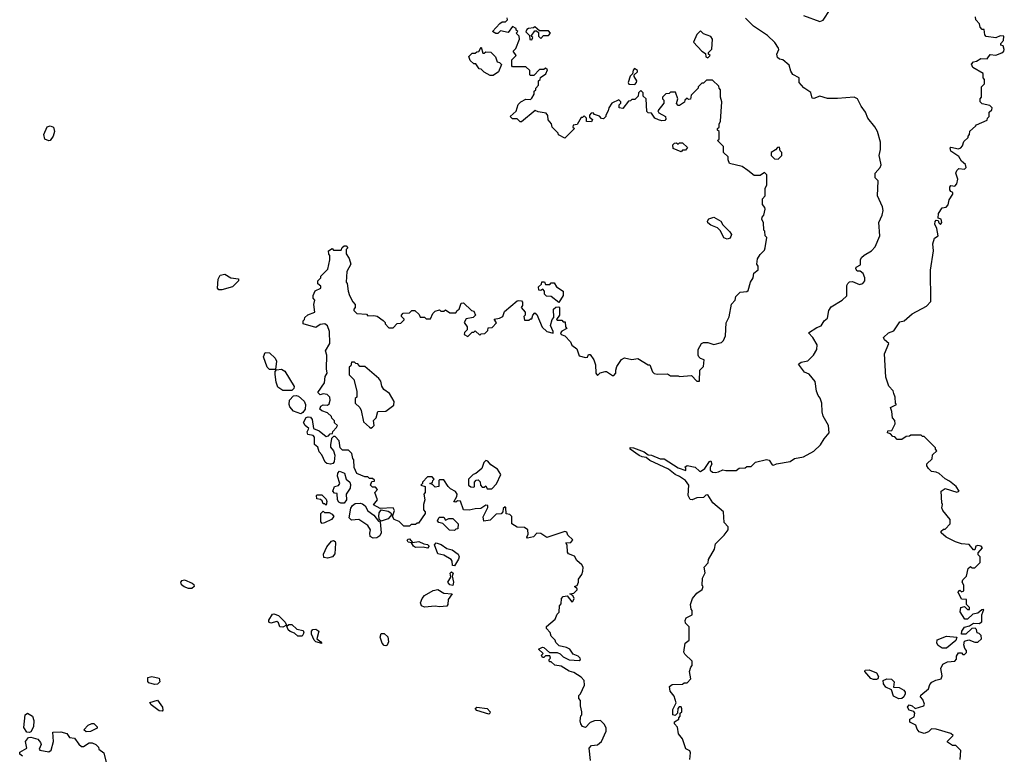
# Model space of a CAD drawing. Extents: x 2386423 to 2568864, y 578392 to 761999.
# Tile 14 of 256: x 2472780 to 2479382, y 603720 to 608645. Entities that reach past the tile are written whole.
import ezdxf

# ---------------------------------------------------------------- set-up
doc = ezdxf.new("R2010")
doc.units = 0

msp = doc.modelspace()

# ---------------------------------------------------------------- linework, layer by layer
at = {"layer": '0CON05XD'}
for points in [[(2478035, 608673.8), (2478145, 608634), (2478168.3, 608641.7), (2478215, 608712.5)], [(2476630, 606365), (2476641.7, 606331.7), (2476642.5, 606275), (2476655, 606260), (2476673, 606277), (2476705, 606287.5), (2476715, 606287.5), (2476755, 606260), (2476765, 606260), (2476777.5, 606275), (2476776.7, 606295), (2476785, 606320), (2476815, 606367.5), (2476835, 606377.5), (2476885, 606367.5), (2476925, 606372.5), (2476995, 606330), (2477005, 606330), (2477022.5, 606285), (2477035, 606272.5), (2477055, 606267.5), (2477125, 606270), (2477145, 606257.5), (2477195, 606257.5), (2477205, 606252.5), (2477285, 606260), (2477321.7, 606221.7), (2477338.3, 606221.7), (2477340, 606295), (2477365, 606320), (2477370, 606365), (2477345, 606372.5), (2477333.9, 606383.9), (2477328.8, 606395), (2477330, 606435), (2477352.5, 606475), (2477365, 606481.2), (2477395, 606481.2), (2477435, 606467.5), (2477485, 606480), (2477500, 606495), (2477512.5, 606525), (2477518.3, 606611.7), (2477537, 606653), (2477553, 606737), (2477577.5, 606765), (2477581.7, 606788.3), (2477611.7, 606818.3), (2477655, 606822.5), (2477665, 606830), (2477680, 606885), (2477697.5, 606915), (2477702.5, 606945), (2477731.7, 606968.3), (2477731.7, 606991.7), (2477722.5, 607005), (2477728.3, 607041.7), (2477745, 607070), (2477775, 607100), (2477780, 607115), (2477790, 607185), (2477780, 607195), (2477777, 607227), (2477770, 607235), (2477767.5, 607285), (2477757.5, 607305), (2477758.3, 607321.7), (2477770, 607335), (2477780, 607375), (2477777, 607387), (2477760, 607405), (2477760, 607445), (2477780, 607465), (2477780, 607515), (2477790, 607535), (2477790, 607605), (2477775, 607620), (2477745, 607600), (2477705, 607600), (2477663.3, 607633.3), (2477625, 607660), (2477540.7, 607680.7), (2477530, 607705), (2477530, 607725), (2477500, 607755), (2477500, 607795), (2477460, 607835), (2477470, 607845), (2477470, 607895), (2477460, 607905), (2477460, 607915), (2477470, 607925), (2477470, 607945), (2477480, 607965), (2477487.5, 608095), (2477480, 608125), (2477480, 608175), (2477470, 608185), (2477468.3, 608198.3), (2477425, 608240), (2477385, 608240), (2477365, 608220), (2477355, 608220), (2477330, 608195), (2477330, 608185), (2477281.7, 608138.3), (2477278.3, 608111.7), (2477265, 608110), (2477255, 608120), (2477240, 608105), (2477238.3, 608091.7), (2477205, 608070), (2477195, 608070), (2477183.6, 608083.6), (2477192.5, 608115), (2477178.3, 608158.3), (2477145, 608160), (2477135, 608150), (2477111.7, 608148.3), (2477090, 608125), (2477090, 608115), (2477100, 608105), (2477100, 608085), (2477060, 608035), (2477065, 608020), (2477110, 607995), (2477111.7, 607978.3), (2477105, 607970), (2477085, 607967.5), (2477063.3, 607973.3), (2477040, 607985), (2477017.5, 608017.5), (2476995, 608020), (2476985, 608030), (2476980, 608115), (2476961.7, 608131.7), (2476960, 608155), (2476945, 608170), (2476930, 608155), (2476928.3, 608131.7), (2476905, 608110), (2476885, 608110), (2476875, 608100), (2476861.7, 608098.3), (2476825, 608050), (2476800, 608055), (2476800, 608075), (2476810, 608085), (2476810, 608095), (2476797, 608107), (2476750, 608085), (2476730, 608055), (2476727, 608033), (2476710, 608005), (2476710, 607995), (2476695, 607980), (2476681.7, 607981.7), (2476668.3, 607998.3), (2476635, 608010), (2476625, 608020), (2476611.7, 608018.3), (2476600, 608005), (2476601.7, 607991.7), (2476620, 607975), (2476615, 607960), (2476581.7, 607961.7), (2476580, 607985), (2476565, 608000), (2476555, 607990), (2476545, 607990), (2476518.3, 607941.7), (2476491.7, 607938.3), (2476490, 607925), (2476500, 607915), (2476435, 607850), (2476393.6, 607873.6), (2476390, 607885), (2476350, 607925), (2476347, 607947), (2476323, 607973), (2476321.7, 608001.7), (2476309.3, 608019.3), (2476257, 608027), (2476237, 608037), (2476145, 607960), (2476135, 607960), (2476115, 607980), (2476085, 607980), (2476070, 607995), (2476108.3, 608031.7), (2476123, 608077), (2476140, 608095), (2476175, 608112.5), (2476205, 608110), (2476215, 608120), (2476230, 608145), (2476230, 608165), (2476240, 608175), (2476240, 608185), (2476260, 608205), (2476260, 608235), (2476270, 608245), (2476271.7, 608258.3), (2476308.3, 608281.7), (2476318.3, 608308.3), (2476305, 608320), (2476295, 608310), (2476265, 608310), (2476228.3, 608271.7), (2476205, 608270), (2476200, 608275), (2476200, 608305), (2476175, 608330), (2476085, 608330), (2476080, 608335), (2476080, 608375), (2476110, 608405), (2476090, 608435), (2476107, 608453), (2476132.5, 608515), (2476130, 608535), (2476110, 608555), (2476120, 608565), (2476110, 608575), (2476110, 608585), (2476085, 608600), (2476055, 608560), (2476005, 608570), (2475987, 608553), (2475972.5, 608552.5), (2475950, 608565), (2476000.7, 608619.3), (2476015, 608630), (2476038.3, 608631.7), (2476050, 608645), (2476048.3, 608658.3)], [(2477273.8, 603685), (2477279.3, 603729.3), (2477273, 603743), (2477246.4, 603756.4), (2477223.6, 603823.6), (2477198.3, 603858.3), (2477191.7, 603901.7), (2477170, 603925), (2477171.7, 603938.3), (2477200, 603955), (2477200, 603965), (2477210, 603975), (2477210, 603995), (2477220, 604005), (2477220, 604025), (2477215, 604037.5), (2477201.7, 604038.3), (2477193, 604027), (2477190, 603995), (2477175, 603980), (2477160, 603985), (2477159.3, 604020.7), (2477182.5, 604065), (2477168.8, 604108.8), (2477142.3, 604142.3), (2477137.5, 604175), (2477155, 604187.5), (2477225, 604190), (2477235, 604200), (2477255, 604200), (2477280, 604225), (2477272.5, 604275), (2477280, 604305), (2477290, 604315), (2477290, 604345), (2477240.7, 604390.7), (2477233.3, 604405), (2477242.5, 604465), (2477270, 604485), (2477270, 604575), (2477245, 604600), (2477243, 604617), (2477250, 604635), (2477290, 604655), (2477290, 604685), (2477283, 604693), (2477277.5, 604725), (2477292.5, 604765), (2477320.5, 604799.5), (2477356.7, 604825), (2477362.5, 604845), (2477357.5, 604855), (2477358.3, 604901.7), (2477377, 604937), (2477370, 604975), (2477397, 605003), (2477400, 605025), (2477440, 605095), (2477445, 605130), (2477505, 605190), (2477530, 605225), (2477530, 605245), (2477503, 605273), (2477500, 605345), (2477427, 605407), (2477395, 605460), (2477381.7, 605458.3), (2477365, 605442.5), (2477320.7, 605439.3), (2477290, 605425), (2477275, 605428), (2477262, 605455), (2477266, 605525), (2477244, 605555), (2477205, 605582.9), (2477175.5, 605595.5), (2477131.1, 605631.1), (2477005, 605690), (2476980, 605710), (2476955, 605714.4), (2476933.1, 605723.1), (2476873.3, 605765), (2476874.2, 605775.8), (2476896.2, 605773.8), (2476967.7, 605747.7), (2476995, 605728), (2477015.6, 605725.6), (2477075, 605700), (2477101.7, 605701.7), (2477195, 605640), (2477246.7, 605623.3), (2477247.5, 605637.5), (2477240, 605645), (2477255, 605656.7), (2477310, 605645), (2477337.5, 605617.5), (2477345, 605616.7), (2477374.2, 605635.8), (2477405, 605683.8), (2477415, 605686.7), (2477422, 605665), (2477410, 605645), (2477411.2, 605625), (2477425, 605612.5), (2477445, 605610), (2477467, 605613), (2477495, 605627.5), (2477515, 605622.5), (2477585, 605623.3), (2477605, 605637.5), (2477645, 605640), (2477655, 605650), (2477685, 605650), (2477715, 605677.5), (2477787, 605697), (2477805, 605692.5), (2477825, 605660), (2477835, 605657.5), (2477855, 605666.7), (2477947, 605683), (2477975, 605702.5), (2478035, 605713.8), (2478105, 605751.2), (2478150, 605795), (2478174.4, 605835.6), (2478208.8, 605875), (2478204, 605925), (2478167.7, 605987.7), (2478161.2, 606015), (2478160, 606075), (2478148.3, 606108.3), (2478133.3, 606125), (2478123.6, 606153.6), (2478115, 606220), (2478075, 606267.5), (2478042.3, 606282.3), (2478002.5, 606335), (2478021.2, 606348.8), (2478065, 606357.5), (2478104, 606395), (2478125.8, 606435), (2478127.5, 606465), (2478097.5, 606515), (2478070, 606545), (2478125, 606581.2), (2478155, 606592.5), (2478173.8, 606626.2), (2478196.7, 606645), (2478206.7, 606695), (2478220.5, 606719.5), (2478295.6, 606764.4), (2478325.8, 606794.2), (2478326.4, 606863.6), (2478332.7, 606877.3), (2478345, 606886.7), (2478365, 606890), (2478410.7, 606869.3), (2478433, 606877), (2478447.5, 606895), (2478446.7, 606915), (2478435, 606942.5), (2478415, 606960), (2478395, 606960), (2478387.5, 606975), (2478390, 606985), (2478417.5, 607002.5), (2478417.5, 607035), (2478425, 607050), (2478443, 607067), (2478492.5, 607095), (2478517.3, 607122.7), (2478546.7, 607195), (2478540, 607285), (2478563.3, 607335), (2478570, 607365), (2478565, 607390), (2478532.5, 607465), (2478537.5, 607565), (2478517.5, 607585), (2478516.7, 607605), (2478517.5, 607615), (2478550, 607655), (2478557, 607673), (2478547.5, 607715), (2478543.3, 607735), (2478552.5, 607775), (2478553.3, 607825), (2478532.5, 607895), (2478515, 607927.5), (2478467.5, 607985), (2478452.5, 608025), (2478423.3, 608065), (2478397.5, 608115), (2478375, 608126.2), (2478265, 608116), (2478196.1, 608116.1), (2478145, 608133.3), (2478105, 608117.5), (2478095, 608120), (2478085, 608157.5), (2478038.3, 608188.3), (2478007.5, 608225), (2478007.5, 608255), (2477965, 608277.5), (2477950.5, 608300.5), (2477939.2, 608339.2), (2477897.5, 608375), (2477875, 608379.4), (2477860.8, 608390.8), (2477856.5, 608415), (2477870.8, 608445), (2477869.2, 608455), (2477843, 608493), (2477795, 608538), (2477700.9, 608600.9), (2477647.5, 608655)], [(2479148.3, 604691.7), (2479150, 604705), (2479130, 604725), (2479128.3, 604758.3), (2479095, 604760), (2479078.3, 604798.3), (2479070, 604805), (2479085, 604820), (2479095, 604810), (2479110, 604815), (2479110, 604855), (2479100, 604875), (2479105, 604890), (2479130, 604915), (2479140, 604965), (2479155, 604980), (2479165, 604970), (2479185, 604970), (2479220, 605005), (2479220, 605045), (2479208.3, 605058.3), (2479208.3, 605071.7), (2479236.7, 605105), (2479227.5, 605115), (2479205, 605119.2), (2479192.5, 605115), (2479185, 605090), (2479175, 605090), (2479146.2, 605126.2), (2479095, 605132), (2479054.1, 605144.1), (2478992.5, 605175), (2478960, 605205), (2478960, 605215), (2478975, 605230), (2478985, 605230), (2479020, 605265), (2479020, 605295), (2478970, 605355), (2478963, 605373), (2478967.5, 605395), (2478962.5, 605405), (2478960, 605485), (2478985, 605502.5), (2479065, 605477.5), (2479080, 605485), (2479060, 605515), (2479015, 605552), (2478985, 605566.2), (2478945, 605602), (2478925, 605612), (2478895, 605616.2), (2478873.3, 605635), (2478862.5, 605655), (2478863, 605667), (2478898.3, 605701.7), (2478901.7, 605728.3), (2478930, 605755), (2478920, 605765), (2478920, 605775), (2478845, 605850), (2478835, 605850), (2478825, 605860), (2478755, 605860), (2478747, 605853), (2478725, 605850), (2478695, 605830), (2478665, 605830), (2478648.3, 605848.3), (2478635, 605850), (2478618.3, 605868.3), (2478600, 605875), (2478601.7, 605888.3), (2478628.3, 605891.7), (2478650, 605935), (2478647.7, 605957.7), (2478633.8, 605975), (2478629.3, 606019.3), (2478620, 606045), (2478660, 606065), (2478653, 606073), (2478650, 606115), (2478641.7, 606138.3), (2478637, 606157), (2478608.3, 606188.3), (2478588.3, 606248.3), (2478580, 606405), (2478607.5, 606475), (2478578.3, 606498.3), (2478573.3, 606515), (2478605, 606545.8), (2478641.7, 606558.3), (2478681.7, 606618.3), (2478710, 606625), (2478765, 606672.5), (2478860, 606725), (2478890, 606755), (2478887.5, 606965), (2478907.5, 607095), (2478903, 607143), (2478915, 607180), (2478940, 607195), (2478930, 607245), (2478916.7, 607275), (2478918.3, 607291.7), (2478925, 607300), (2478938.3, 607298.3), (2478943, 607283), (2478955, 607272.5), (2478962.5, 607285), (2478958.3, 607308.3), (2478940, 607315), (2478941.2, 607345), (2478965, 607383.3), (2478991.7, 607388.3), (2479006.1, 607403.9), (2479013, 607437), (2479037.5, 607475), (2479037, 607487), (2479023.3, 607493.3), (2479017.5, 607505), (2479017, 607523), (2479025, 607532.5), (2479051.7, 607528.3), (2479063.3, 607545), (2479070, 607575), (2479056.7, 607615), (2479063.3, 607635), (2479077, 607647), (2479115, 607642.5), (2479126.2, 607655), (2479123.3, 607675), (2479096.4, 607696.4), (2479077.3, 607727.3), (2479025, 607762.5), (2479018.8, 607785), (2479025, 607790), (2479075, 607780), (2479090, 607785), (2479101.7, 607798.3), (2479111.7, 607828.3), (2479140, 607855), (2479140, 607865), (2479150, 607875), (2479151.7, 607898.3), (2479188.3, 607931.7), (2479195, 607940), (2479268.3, 607971.7), (2479270, 607985), (2479280, 607995), (2479280, 608025), (2479298.3, 608041.7), (2479300, 608055), (2479285, 608070), (2479235, 608080), (2479220, 608095), (2479220, 608115), (2479230, 608125), (2479230, 608195), (2479250, 608215), (2479250, 608245), (2479240, 608255), (2479240, 608285), (2479172.5, 608325), (2479162.3, 608347.7), (2479175, 608363.3), (2479195, 608366.7), (2479225, 608383.8), (2479268.3, 608381.7), (2479288.3, 608411.7), (2479325, 608407.5), (2479365, 608422.5), (2479380, 608435), (2479382.5, 608445), (2479375, 608470), (2479360, 608475), (2479360, 608485), (2479377.5, 608505), (2479380, 608535), (2479355, 608537.5), (2479325, 608522.5), (2479261.7, 608531.7), (2479253, 608543), (2479248.3, 608578.3), (2479235, 608580), (2479220, 608595), (2479217, 608617), (2479192.5, 608645), (2479190, 608665)], [(2476215, 608510), (2476220, 608525), (2476210, 608535), (2476235, 608570), (2476245, 608570), (2476258.3, 608558.3), (2476260, 608535), (2476275, 608520), (2476291.7, 608538.3), (2476325, 608540), (2476340, 608555), (2476325, 608570), (2476265, 608570), (2476235, 608597.5), (2476225, 608590), (2476193, 608587), (2476180, 608580), (2476173, 608563), (2476198.3, 608538.3), (2476201.7, 608511.7), (2476215, 608510)], [(2477395, 608390), (2477410, 608405), (2477400, 608415), (2477400, 608425), (2477421.7, 608448.3), (2477426.2, 608515), (2477415, 608533.3), (2477365, 608550), (2477345, 608570), (2477320, 608545), (2477297.5, 608495), (2477353.6, 608433.6), (2477378.3, 608418.3), (2477380, 608395), (2477395, 608390)], [(2475955, 608270), (2475935, 608270), (2475895, 608292.5), (2475875, 608312.5), (2475860, 608315), (2475838.3, 608348.3), (2475825, 608350), (2475801.7, 608371.7), (2475791.7, 608398.3), (2475815, 608420), (2475835, 608420), (2475845, 608430), (2475858.3, 608431.7), (2475875, 608460), (2475885, 608420), (2475895, 608420), (2475905, 608430), (2475938.3, 608428.3), (2475970, 608395), (2475981.7, 608361.7), (2475998.3, 608358.3), (2476010, 608345), (2475990, 608295), (2475955, 608270)], [(2476905, 608210), (2476917, 608223), (2476917.5, 608235), (2476900, 608265), (2476900, 608275), (2476922.5, 608295), (2476922.5, 608305), (2476902.5, 608317.5), (2476893, 608307), (2476888.3, 608281.7), (2476873, 608267), (2476860, 608225), (2476865, 608212.5), (2476905, 608210)], [(2472975, 607832), (2472948.8, 607845), (2472940.8, 607875), (2472965, 607926.7), (2472985, 607933.8), (2473006.7, 607925), (2473012.5, 607895), (2473005, 607863.3), (2472985, 607836.2), (2472975, 607832)], [(2477215, 607760), (2477161.7, 607781.7), (2477160, 607805), (2477171.7, 607818.3), (2477185, 607820), (2477195, 607810), (2477205, 607820), (2477225, 607820), (2477258.3, 607788.3), (2477245, 607770), (2477225, 607770), (2477215, 607760)], [(2477865, 607710), (2477890, 607735), (2477890, 607755), (2477880, 607765), (2477875, 607790), (2477861.7, 607788.3), (2477848.3, 607771.7), (2477820, 607755), (2477820, 607735), (2477841.7, 607711.7), (2477865, 607710)], [(2477525, 607173.3), (2477502.3, 607182.3), (2477480, 607230), (2477459.3, 607249.3), (2477415, 607266.7), (2477395, 607282.5), (2477392.5, 607295), (2477400.5, 607309.5), (2477435, 607320), (2477482.5, 607295), (2477495, 607270), (2477543, 607223), (2477552.5, 607205), (2477545, 607180), (2477525, 607173.3)], [(2476608.3, 603678.3), (2476598.3, 603761.7), (2476615, 603780), (2476655, 603782.5), (2476682.5, 603805), (2476713.3, 603875), (2476713.3, 603895), (2476700.7, 603920.7), (2476675, 603946.7), (2476635, 603943.3), (2476606.4, 603933.6), (2476575, 603900), (2476555, 603907.5), (2476542.5, 603925), (2476537.5, 603945), (2476543, 603977), (2476550, 603985), (2476550, 604005), (2476540, 604045), (2476541.7, 604081.7), (2476530, 604095), (2476530, 604115), (2476540, 604125), (2476566.4, 604183.6), (2476566.2, 604215), (2476545, 604236.2), (2476495, 604267.5), (2476465, 604277.5), (2476411.7, 604311.7), (2476368.3, 604318.3), (2476345, 604340), (2476335, 604340), (2476330, 604345), (2476330, 604355), (2476340, 604365), (2476335, 604380), (2476305, 604380), (2476295, 604370), (2476285, 604370), (2476280, 604385), (2476290, 604395), (2476260, 604425), (2476285, 604438.8), (2476295, 604436.7), (2476332.5, 604402.5), (2476385, 604402.5), (2476405, 604392.5), (2476425, 604372.5), (2476465, 604352.5), (2476531.7, 604348.3), (2476540, 604355), (2476537.5, 604365), (2476525, 604377.5), (2476490.7, 604390.7), (2476470, 604425), (2476447, 604437), (2476398.3, 604448.3), (2476375, 604470), (2476370, 604485), (2476343, 604513), (2476337, 604537), (2476313, 604563), (2476313, 604577), (2476370, 604625), (2476385, 604660), (2476397, 604673), (2476400, 604715), (2476411.7, 604728.3), (2476413.3, 604765), (2476425, 604777.5), (2476451.7, 604781.7), (2476481.7, 604741.7), (2476490, 604745), (2476497.5, 604765), (2476490, 604785), (2476470, 604795), (2476495, 604800), (2476518.3, 604821.7), (2476518.3, 604828.3), (2476500, 604845), (2476518.3, 604851.7), (2476527.5, 604875), (2476527.5, 604895), (2476550, 604925), (2476557, 604947), (2476557.5, 604975), (2476549.3, 604989.3), (2476515, 605020), (2476499.3, 605049.3), (2476460, 605065), (2476453.3, 605075), (2476451.7, 605121.7), (2476443, 605137), (2476475, 605140), (2476488.3, 605158.3), (2476455, 605190), (2476449.3, 605209.3), (2476435, 605213.3), (2476315, 605173.3), (2476275, 605200), (2476247, 605203), (2476225, 605177.5), (2476185, 605170), (2476180, 605175), (2476190, 605195), (2476187.5, 605225), (2476165, 605240), (2476115, 605242.5), (2476080, 605265), (2476080, 605315), (2476067, 605327), (2476041.7, 605331.7), (2476040, 605375), (2476035, 605380), (2476021.7, 605368.3), (2476020, 605345), (2476008.3, 605331.7), (2475975, 605330), (2475935, 605290), (2475893, 605283), (2475888.3, 605311.7), (2475920, 605375), (2475918.3, 605388.3), (2475905, 605390), (2475873, 605367), (2475835, 605366.2), (2475795, 605356.7), (2475755, 605360), (2475735, 605417.5), (2475715, 605420), (2475705, 605410), (2475691.7, 605411.7), (2475711.7, 605448.3), (2475712.5, 605465), (2475701.7, 605481.7), (2475668.8, 605498.8), (2475652.5, 605515), (2475625, 605560), (2475595, 605560), (2475590, 605555), (2475590, 605515), (2475565, 605510), (2475548.3, 605528.3), (2475530, 605535), (2475548.3, 605541.7), (2475550, 605555), (2475560, 605565), (2475545, 605580), (2475515, 605580), (2475480, 605545), (2475480, 605535), (2475470, 605525), (2475500, 605515), (2475500, 605475), (2475490, 605465), (2475497.5, 605425), (2475487.5, 605395), (2475488.3, 605358.3), (2475500, 605345), (2475500, 605335), (2475455, 605270), (2475445, 605270), (2475435, 605260), (2475405, 605260), (2475395, 605250), (2475355, 605250), (2475325, 605280), (2475290, 605295), (2475280, 605315), (2475292.5, 605355), (2475285, 605372.5), (2475197, 605367), (2475152.5, 605392.5), (2475180, 605425), (2475162.5, 605475), (2475180, 605495), (2475165, 605510), (2475145, 605510), (2475132.5, 605525), (2475141.7, 605548.3), (2475158.3, 605551.7), (2475158.3, 605558.3), (2475145, 605570), (2475125, 605570), (2475115, 605580), (2475095, 605580), (2475041.7, 605601.7), (2475023, 605643), (2475020, 605695), (2475013, 605703), (2475007, 605737), (2474985, 605760), (2474945, 605760), (2474930, 605775), (2474921.7, 605821.7), (2474895, 605850), (2474885, 605850), (2474871.7, 605838.3), (2474863.3, 605795), (2474865, 605780), (2474883.6, 605753.6), (2474893.8, 605725), (2474889.5, 605680.5), (2474880, 605670), (2474865, 605665.8), (2474839.2, 605669.2), (2474828.3, 605678.3), (2474805, 605727.5), (2474787.5, 605747.5), (2474778.3, 605778.3), (2474756.4, 605796.4), (2474756.9, 605846.9), (2474747.1, 605857.1), (2474712.5, 605865), (2474707, 605883), (2474720, 605905), (2474693.3, 605923.3), (2474682.5, 605945), (2474701.2, 605978.8), (2474715, 605983.3), (2474729.2, 605979.2), (2474741.2, 605965), (2474750, 605905), (2474788.3, 605888.3), (2474835, 605850), (2474850, 605855), (2474861.7, 605868.3), (2474878.3, 605871.7), (2474880, 605885), (2474905, 605910), (2474910, 605925), (2474891.7, 605941.7), (2474890, 605955), (2474873, 605973), (2474870, 605985), (2474845, 606010), (2474805, 606022.5), (2474792.5, 606035), (2474800, 606055), (2474815, 606062.5), (2474845, 606060), (2474855, 606070), (2474862.5, 606095), (2474860, 606115), (2474841.7, 606131.7), (2474815, 606137.5), (2474795, 606130), (2474780, 606145), (2474825, 606210), (2474827.5, 606252.5), (2474842.5, 606275), (2474837.5, 606305), (2474840, 606395), (2474830, 606425), (2474860, 606475), (2474856.7, 606555), (2474843.6, 606593.6), (2474826.4, 606606.4), (2474795, 606602.5), (2474765, 606582.5), (2474680, 606605), (2474680, 606625), (2474690, 606635), (2474691.7, 606648.3), (2474713, 606667), (2474760, 606685), (2474752.5, 606735), (2474760, 606765), (2474748.3, 606778.3), (2474747.5, 606795), (2474761.7, 606828.3), (2474800, 606845), (2474798.3, 606858.3), (2474780, 606875), (2474780, 606895), (2474800, 606915), (2474800, 606925), (2474847, 606973), (2474860, 607035), (2474860, 607065), (2474853, 607073), (2474850, 607095), (2474875, 607110), (2474885, 607100), (2474935, 607100), (2474941.7, 607118.3), (2474955, 607130), (2474968.3, 607128.3), (2474980, 607115), (2474970, 607105), (2474970, 607075), (2474990, 607045), (2475000, 607005), (2474973, 606957), (2474970, 606885), (2474977, 606877), (2474982.5, 606825), (2474992.5, 606795), (2475013, 606753), (2475030, 606735), (2475030, 606715), (2475020, 606705), (2475020, 606695), (2475040, 606675), (2475105, 606670), (2475115, 606660), (2475155, 606662.5), (2475177, 606657), (2475218.3, 606628.3), (2475230, 606615), (2475230, 606605), (2475255, 606580), (2475285, 606580), (2475311.7, 606608.3), (2475335, 606610), (2475358.3, 606631.7), (2475358.3, 606638.3), (2475340, 606655), (2475340, 606665), (2475351.7, 606678.3), (2475395, 606680), (2475410, 606695), (2475430, 606695), (2475458.3, 606668.3), (2475465, 606650), (2475495, 606650), (2475505, 606640), (2475535, 606640), (2475550, 606675), (2475565, 606690), (2475595, 606700), (2475605, 606690), (2475625, 606690), (2475635, 606700), (2475665, 606680), (2475705, 606680), (2475713.6, 606696.4), (2475727.5, 606705), (2475740, 606745), (2475755, 606747.5), (2475810, 606695), (2475825, 606690), (2475837.5, 606665), (2475821.7, 606648.3), (2475775, 606640), (2475760, 606615), (2475780, 606585), (2475780, 606565), (2475761.7, 606548.3), (2475760, 606535), (2475785, 606520), (2475815, 606550), (2475825, 606550), (2475835, 606560), (2475865, 606530), (2475875, 606540), (2475898.3, 606541.7), (2475918.3, 606561.7), (2475921.7, 606578.3), (2475948.3, 606581.7), (2475977, 606613), (2475961.7, 606638.3), (2475997, 606643), (2476020, 606655), (2476031.7, 606688.3), (2476115, 606760), (2476125, 606762.5), (2476145, 606760), (2476151.7, 606751.7), (2476151.7, 606728.3), (2476142.5, 606715), (2476170, 606685), (2476170, 606665), (2476160, 606655), (2476165, 606630), (2476195, 606630), (2476205, 606640), (2476215, 606640), (2476220, 606665), (2476235, 606680), (2476248.3, 606668.3), (2476283.6, 606583.6), (2476314.1, 606554.1), (2476356.4, 606543.6), (2476357.5, 606555), (2476340, 606595), (2476350, 606635), (2476361.7, 606648.3), (2476360, 606705), (2476375, 606717.5), (2476395, 606720), (2476400, 606715), (2476400, 606665), (2476380, 606635), (2476385, 606630), (2476415, 606630), (2476425, 606620), (2476438.3, 606618.3), (2476440, 606585), (2476450, 606575), (2476415, 606557.5), (2476407.5, 606545), (2476410, 606535), (2476436.4, 606526.4), (2476472.5, 606485), (2476483.3, 606463.3), (2476515, 606437.5), (2476532.5, 606392.5), (2476575, 606380), (2476586.7, 606383.3), (2476595, 606400), (2476605, 606400), (2476630, 606365)], [(2474115, 606833.3), (2474106.7, 606845), (2474111.2, 606905), (2474125, 606931.2), (2474155, 606938.8), (2474195, 606913.8), (2474248.3, 606908.3), (2474247.5, 606895), (2474206.6, 606853.4), (2474135, 606834), (2474115, 606833.3)], [(2476395, 606750), (2476345, 606790), (2476311.7, 606791.7), (2476300, 606805), (2476300, 606825), (2476288.3, 606838.3), (2476275, 606830), (2476261.7, 606831.7), (2476260, 606855), (2476278.3, 606871.7), (2476281.7, 606888.3), (2476298.3, 606888.3), (2476305, 606870), (2476335, 606870), (2476345, 606880), (2476365, 606880), (2476380, 606855), (2476423.3, 606825), (2476423.9, 606796.1), (2476395, 606750)], [(2474455, 606298.8), (2474438.8, 606315), (2474416, 606385), (2474426, 606414), (2474455, 606412.5), (2474494, 606375), (2474501.4, 606355), (2474495, 606300), (2474455, 606298.8)], [(2475135, 605907.5), (2475145, 605912.5), (2475157.5, 605925), (2475153, 605957), (2475170, 605975), (2475181.7, 606018.3), (2475235, 606020), (2475288.3, 606061.7), (2475290, 606085), (2475259.3, 606139.3), (2475222.5, 606165), (2475208.3, 606188.3), (2475201.7, 606221.7), (2475189.3, 606239.3), (2475095, 606320), (2475060, 606320), (2475048.3, 606338.3), (2475035, 606340), (2475025, 606350), (2475005, 606350), (2475000, 606325), (2474990, 606315), (2474990, 606265), (2475021.7, 606231.7), (2475040, 606155), (2475040, 606115), (2475030, 606105), (2475030, 606075), (2475060, 606045), (2475070, 606025), (2475085, 605950), (2475125, 605912.5), (2475135, 605907.5)], [(2474605, 606160), (2474545, 606160), (2474511.2, 606181.2), (2474498.8, 606215), (2474493.9, 606266.1), (2474493, 606287), (2474501.7, 606298.3), (2474535, 606302), (2474557.9, 606287.9), (2474620, 606185), (2474618.3, 606171.7), (2474605, 606160)], [(2474665, 606002.5), (2474615, 606020), (2474590.5, 606050.5), (2474586.2, 606065), (2474590, 606095), (2474615, 606123.8), (2474633.6, 606126.4), (2474650, 606120), (2474687.7, 606087.7), (2474696.2, 606065), (2474693.8, 606035), (2474679.3, 606010.7), (2474665, 606002.5)], [(2475945, 605500), (2475976.2, 605533.8), (2476006.4, 605596.4), (2475985, 605632.5), (2475940, 605660), (2475920, 605685), (2475905, 605690), (2475893, 605677), (2475880, 605635), (2475838.3, 605601.7), (2475820, 605595), (2475790, 605565), (2475790, 605525), (2475805, 605512.5), (2475825, 605510), (2475830, 605515), (2475830, 605545), (2475841.7, 605558.3), (2475855, 605560), (2475867, 605547), (2475870, 605525), (2475881.7, 605511.7), (2475895, 605510), (2475905, 605520), (2475915, 605500), (2475945, 605500)], [(2474955, 605403.3), (2474933.6, 605403.6), (2474920.7, 605410.7), (2474910, 605425), (2474908.3, 605468.3), (2474891.7, 605471.7), (2474880, 605485), (2474890, 605515), (2474918.3, 605521.7), (2474927.5, 605535), (2474910, 605585), (2474912.5, 605605), (2474925, 605617.5), (2474957.5, 605605), (2474970, 605565), (2474993.8, 605543.8), (2474998.3, 605528.3), (2474995.9, 605504.1), (2474970, 605465), (2474972.5, 605425), (2474955, 605403.3)], [(2474835, 605390), (2474825, 605400), (2474815, 605400), (2474808.3, 605418.3), (2474797.5, 605427.5), (2474771.7, 605431.7), (2474770, 605455), (2474775, 605460), (2474805, 605460), (2474835, 605430), (2474840, 605415), (2474835, 605390)], [(2475149.3, 605169.3), (2475129.3, 605179.3), (2475127, 605203), (2475133.3, 605225), (2475115, 605253.3), (2475055, 605293.3), (2475005, 605290), (2474990, 605305), (2475000.5, 605369.5), (2475012, 605388), (2475029.3, 605400.7), (2475063.9, 605403.9), (2475079.2, 605399.2), (2475097.5, 605385), (2475115, 605352.5), (2475154, 605324), (2475185, 605282.5), (2475198.3, 605278.3), (2475204, 605205), (2475196, 605184), (2475175, 605172), (2475149.3, 605169.3)], [(2474808.3, 605268.3), (2474798.3, 605278.3), (2474800, 605335), (2474815, 605350), (2474825, 605340), (2474855, 605340), (2474875, 605330), (2474887.5, 605315), (2474870, 605295), (2474825, 605272.5), (2474808.3, 605268.3)], [(2475205, 605282.5), (2475192.5, 605292.5), (2475187.5, 605315), (2475191.2, 605338.8), (2475205, 605360), (2475250.8, 605350.8), (2475269.3, 605339.3), (2475272.5, 605325), (2475250.7, 605299.3), (2475205, 605282.5)], [(2475695, 605220), (2475661.7, 605221.7), (2475618.3, 605268.3), (2475590, 605275), (2475582.5, 605285), (2475590, 605305), (2475595, 605310), (2475625, 605310), (2475635, 605290), (2475658.3, 605301.7), (2475685, 605300), (2475720, 605265), (2475718.3, 605231.7), (2475705, 605230), (2475695, 605220)], [(2474845, 605034.2), (2474820.5, 605040.5), (2474818.3, 605061.7), (2474839.7, 605110.3), (2474870.3, 605149.7), (2474885, 605153.8), (2474895.7, 605145.7), (2474898, 605135), (2474893.8, 605065), (2474876.7, 605045), (2474845, 605034.2)], [(2475515, 605102.5), (2475485, 605108.8), (2475435, 605107.5), (2475421.2, 605115), (2475408.3, 605138.3), (2475385, 605141.2), (2475378.8, 605155), (2475385, 605163.3), (2475395, 605163.8), (2475415, 605140), (2475455.9, 605145.9), (2475490.7, 605130.7), (2475515, 605127.5), (2475526.7, 605115), (2475515, 605102.5)], [(2475695, 604982.5), (2475682.5, 604985), (2475680, 605015), (2475673.3, 605025), (2475625, 605054), (2475584.4, 605064.4), (2475562.5, 605125), (2475571.7, 605138.3), (2475607, 605127), (2475645, 605100), (2475680.7, 605090.7), (2475721.2, 605061.2), (2475726.7, 605045), (2475721.7, 605028.3), (2475695, 604982.5)], [(2475685, 604852.5), (2475665, 604856.7), (2475650, 604875), (2475671.7, 604908.3), (2475667.5, 604935), (2475675, 604942.5), (2475687.5, 604935), (2475680, 604915), (2475688.8, 604875), (2475685, 604852.5)], [(2473935, 604831.9), (2473912.6, 604832.6), (2473883.3, 604843.3), (2473865.7, 604855.7), (2473860, 604875), (2473870, 604885), (2473885, 604888.6), (2473937.5, 604867.5), (2473947.8, 604857.8), (2473949.2, 604845), (2473935, 604831.9)], [(2475495, 604705.8), (2475473.8, 604715), (2475467.1, 604735), (2475479.2, 604765), (2475495, 604783.8), (2475552.3, 604817.7), (2475585, 604823.8), (2475625, 604800), (2475680, 604795), (2475652.7, 604757.3), (2475651.2, 604725), (2475645, 604712.5), (2475595, 604708.8), (2475565, 604713.8), (2475495, 604705.8)], [(2474545, 604571.4), (2474524.4, 604574.4), (2474515, 604602.5), (2474505, 604611.2), (2474465, 604599.2), (2474451.2, 604605), (2474449.7, 604620.3), (2474475, 604658.8), (2474485, 604661.2), (2474515, 604651.2), (2474561.2, 604605), (2474570, 604585), (2474545, 604571.4)], [(2479087.5, 603685), (2479090, 603745), (2479058.3, 603778.3), (2479035, 603780), (2479001.7, 603801.7), (2479001.7, 603808.3), (2479020, 603825), (2479040, 603845), (2479025, 603860), (2478925, 603887.5), (2478895, 603890), (2478875, 603870), (2478845, 603860), (2478811.7, 603871.7), (2478798.3, 603888.3), (2478790, 603915), (2478750, 603935), (2478750, 603955), (2478778.3, 603971.7), (2478782.5, 603995), (2478776.4, 604006.4), (2478745, 604015.8), (2478732.5, 604035), (2478745, 604050.8), (2478765.6, 604045.6), (2478785, 604027.5), (2478842.5, 604045), (2478846.4, 604056.4), (2478837, 604087), (2478820, 604105), (2478823, 604117), (2478875, 604160), (2478883, 604187), (2478897, 604203), (2478923, 604217), (2478960, 604225), (2478966.7, 604245), (2478957.5, 604295), (2478970, 604325), (2479000.7, 604339.3), (2479050, 604345), (2479061.7, 604358.3), (2479063, 604377), (2479075, 604400), (2479095, 604400), (2479105, 604390), (2479115, 604390), (2479128.3, 604401.7), (2479130, 604415), (2479118.3, 604428.3), (2479110, 604455), (2479115, 604477.5), (2479145, 604486.7), (2479185, 604472.5), (2479205, 604472.5), (2479230, 604495), (2479227, 604517), (2479215, 604530), (2479200, 604535), (2479197, 604557), (2479186.1, 604566.1), (2479165, 604564), (2479125, 604525.7), (2479096.2, 604526.2), (2479096.7, 604545), (2479115, 604571.9), (2479148.7, 604581.3), (2479175, 604600), (2479214, 604596), (2479232, 604608), (2479232.5, 604655), (2479245, 604690), (2479231.7, 604688.3), (2479205, 604666.7), (2479171.2, 604658.8), (2479135, 604626.7), (2479117, 604627), (2479087.5, 604675), (2479090, 604705), (2479115, 604710), (2479135, 604690), (2479148.3, 604691.7)], [(2474645, 604511.4), (2474622.5, 604532.5), (2474593.5, 604543.5), (2474580.8, 604555), (2474571.7, 604578.3), (2474585, 604590), (2474605, 604590), (2474638, 604558), (2474680.8, 604550.8), (2474685.8, 604535), (2474675, 604512.9), (2474645, 604511.4)], [(2474805, 604463.8), (2474765, 604473.3), (2474754.3, 604484.3), (2474735.8, 604525), (2474737.5, 604545), (2474745, 604556), (2474765, 604559.2), (2474785.6, 604545.6), (2474772.5, 604495), (2474800, 604475), (2474805, 604463.8)], [(2475235, 604446.7), (2475225, 604450), (2475210, 604465), (2475197.5, 604505), (2475205, 604530), (2475225, 604530), (2475248.3, 604508.3), (2475253.8, 604475), (2475245, 604452.5), (2475235, 604446.7)], [(2478965, 604430.8), (2478939.1, 604449.1), (2478929.4, 604465), (2478932.6, 604487.4), (2478995, 604513.1), (2479063.3, 604505), (2479057.7, 604482.3), (2478995, 604431.2), (2478965, 604430.8)], [(2478505, 604221.1), (2478488, 604228), (2478447.5, 604275), (2478450, 604285), (2478476.6, 604286.6), (2478525.4, 604265.4), (2478538.6, 604241.4), (2478534.2, 604225.8), (2478525, 604222.5), (2478505, 604221.1)], [(2473685, 604187.5), (2473645, 604200), (2473638.3, 604208.3), (2473640, 604235), (2473665, 604242.5), (2473715, 604230), (2473720, 604205), (2473705, 604190), (2473685, 604187.5)], [(2478675, 604092.1), (2478639.6, 604109.6), (2478625, 604152.5), (2478589.1, 604169.1), (2478573.2, 604193.2), (2478570, 604215), (2478595, 604225.7), (2478625, 604224.3), (2478644.2, 604205), (2478640, 604170), (2478677.9, 604167.9), (2478709.3, 604149.3), (2478717.5, 604137.5), (2478717.5, 604125), (2478708.6, 604105), (2478695, 604094.5), (2478675, 604092.1)], [(2473735, 604010), (2473715, 604012.5), (2473661.7, 604051.7), (2473651.7, 604068.3), (2473705, 604082.5), (2473737.5, 604035), (2473740, 604015), (2473735, 604010)], [(2475925, 603990), (2475845, 604013.3), (2475834, 604026), (2475845, 604036.2), (2475915, 604026.2), (2475933.8, 604005), (2475933.3, 603995), (2475925, 603990)], [(2472845, 603866.2), (2472828.8, 603868.8), (2472808.8, 603898.8), (2472816, 603984), (2472833.3, 603996.7), (2472865.5, 603975.5), (2472875.6, 603945.6), (2472873.3, 603905), (2472855, 603871.2), (2472845, 603866.2)], [(2472798.3, 603708.3), (2472781.7, 603721.7), (2472780, 603735), (2472828.3, 603761.7), (2472820, 603805), (2472838.3, 603831.7), (2472855, 603834), (2472902.3, 603822.3), (2472920, 603800), (2472924, 603785), (2472911.2, 603755), (2472915, 603747.5), (2472975, 603737.5), (2472991.7, 603748.3), (2473007.5, 603805), (2473001.7, 603868.3), (2473055, 603870), (2473095, 603860), (2473113, 603833), (2473148.3, 603828.3), (2473177, 603787), (2473195, 603772.5), (2473207, 603773), (2473245, 603797.5), (2473266.4, 603796.4), (2473290, 603785), (2473308.3, 603768.3), (2473310, 603755), (2473345, 603730), (2473360, 603665)], [(2473225, 603870), (2473210, 603885), (2473240, 603915), (2473263, 603927), (2473277, 603927), (2473300, 603905), (2473300, 603895), (2473255, 603872.5), (2473225, 603870)]]:
    msp.add_lwpolyline(points, dxfattribs=at)

doc.saveas('drawing.dxf')
